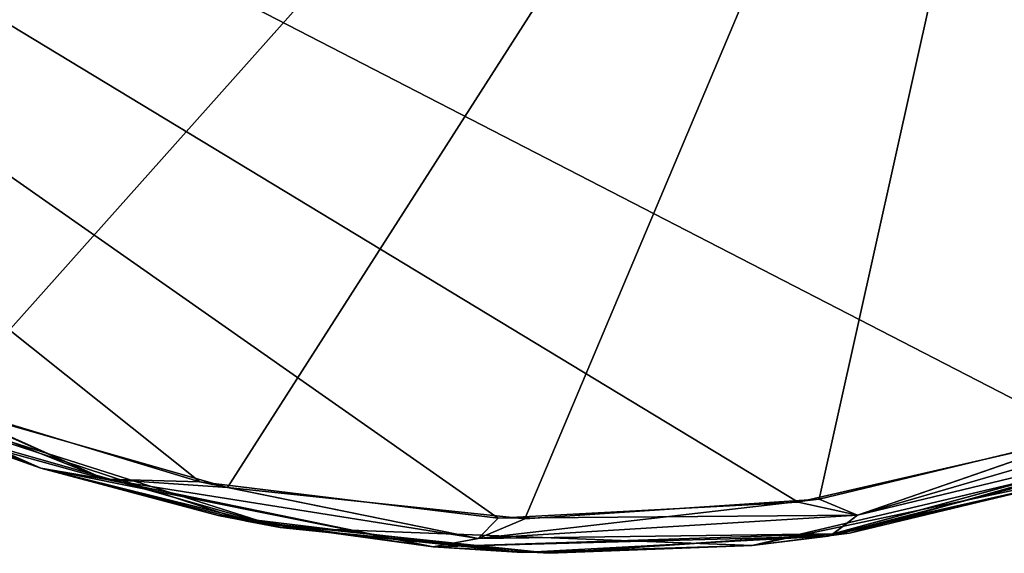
# Model space of a CAD drawing. Header units: millimetres. Extents: x -125 to 125, y -46 to 12.
# Tile 23 of 256: x -91.67 to -88.87, y -38.25 to -36.73. Entities that reach past the tile are written whole.
import ezdxf

# ---------------------------------------------------------------- set-up
doc = ezdxf.new("R2010")
doc.units = ezdxf.units.MM
doc.header["$LTSCALE"] = 26.699852
for name, color, linetype in [('145', 7, 'CONTINUOUS'), ('182', 7, 'CONTINUOUS'), ('183', 7, 'CONTINUOUS'), ('277', 7, 'CONTINUOUS'), ('294', 7, 'CONTINUOUS')]:
    doc.layers.add(name, color=color, linetype=linetype)

msp = doc.modelspace()

# ---------------------------------------------------------------- linework, layer by layer
at = {"layer": '145', "linetype": 'CONTINUOUS'}
for points in [[(-90.9287, -38.1749, 67.0979), (-92.2109, -37.7671, 79.0555), (-92.2109, -37.7671, 67.0979), (-90.9287, -38.1749, 67.0979)], [(-90.9287, -38.1749, 55.1404), (-92.2109, -37.7671, 67.0979), (-92.2109, -37.7671, 55.1404), (-90.9287, -38.1749, 55.1404)], [(-90.9287, -38.1749, 67.0979), (-92.2109, -37.7671, 67.0979), (-90.9287, -38.1749, 55.1404), (-90.9287, -38.1749, 67.0979)], [(-90.9287, -38.1749, 79.0555), (-92.2109, -37.7671, 79.0555), (-90.9287, -38.1749, 67.0979), (-90.9287, -38.1749, 79.0555)], [(-92.2109, -37.7671, 79.0555), (-90.9287, -38.1749, 79.0555), (-91.923, -37.8927, 83.3897), (-92.2109, -37.7671, 79.0555)], [(-90.9287, -38.1749, -40.5197), (-92.2109, -37.7671, -40.5197), (-90.9287, -38.1749, -52.4772), (-90.9287, -38.1749, -40.5197)], [(-90.9287, -38.1749, -52.4772), (-92.2109, -37.7671, -40.5197), (-92.2109, -37.7671, -52.4772), (-90.9287, -38.1749, -52.4772)], [(-90.9287, -38.1749, -40.5197), (-92.2109, -37.7671, -28.5622), (-92.2109, -37.7671, -40.5197), (-90.9287, -38.1749, -40.5197)], [(-90.9287, -38.1749, -28.5622), (-92.2109, -37.7671, -16.6047), (-92.2109, -37.7671, -28.5622), (-90.9287, -38.1749, -28.5622)], [(-90.9287, -38.1749, -16.6047), (-92.2109, -37.7671, -16.6047), (-90.9287, -38.1749, -28.5622), (-90.9287, -38.1749, -16.6047)], [(-90.9287, -38.1749, -28.5622), (-92.2109, -37.7671, -28.5622), (-90.9287, -38.1749, -40.5197), (-90.9287, -38.1749, -28.5622)], [(-91.6108, -38.0056, -83.7228), (-92.2109, -37.7671, -76.3922), (-91.855, -37.9193, -83.4624), (-91.6108, -38.0056, -83.7228)], [(-91.0249, -38.1571, -84.3427), (-92.2109, -37.7671, -76.3922), (-91.6108, -38.0056, -83.7228), (-91.0249, -38.1571, -84.3427)], [(-90.9287, -38.1749, -76.3922), (-92.2109, -37.7671, -76.3922), (-91.0249, -38.1571, -84.3427), (-90.9287, -38.1749, -76.3922)], [(-90.9287, -38.1749, -64.4347), (-92.2109, -37.7671, -52.4772), (-92.2109, -37.7671, -64.4347), (-90.9287, -38.1749, -64.4347)], [(-90.9287, -38.1749, -52.4772), (-92.2109, -37.7671, -52.4772), (-90.9287, -38.1749, -64.4347), (-90.9287, -38.1749, -52.4772)], [(-90.9287, -38.1749, -76.3922), (-92.2109, -37.7671, -64.4347), (-92.2109, -37.7671, -76.3922), (-90.9287, -38.1749, -76.3922)], [(-90.9287, -38.1749, -64.4347), (-92.2109, -37.7671, -64.4347), (-90.9287, -38.1749, -76.3922), (-90.9287, -38.1749, -64.4347)], [(-90.9287, -38.1749, 31.2254), (-92.2109, -37.7671, 43.1829), (-92.2109, -37.7671, 31.2254), (-90.9287, -38.1749, 31.2254)], [(-90.9287, -38.1749, 19.2679), (-92.2109, -37.7671, 31.2254), (-92.2109, -37.7671, 19.2679), (-90.9287, -38.1749, 19.2679)], [(-90.9287, -38.1749, 31.2254), (-92.2109, -37.7671, 31.2254), (-90.9287, -38.1749, 19.2679), (-90.9287, -38.1749, 31.2254)], [(-90.9287, -38.1749, 43.1829), (-92.2109, -37.7671, 43.1829), (-90.9287, -38.1749, 31.2254), (-90.9287, -38.1749, 43.1829)], [(-90.9287, -38.1749, 55.1404), (-92.2109, -37.7671, 55.1404), (-90.9287, -38.1749, 43.1829), (-90.9287, -38.1749, 55.1404)], [(-90.9287, -38.1749, 43.1829), (-92.2109, -37.7671, 55.1404), (-92.2109, -37.7671, 43.1829), (-90.9287, -38.1749, 43.1829)], [(-90.9287, -38.1749, -4.6471), (-92.2109, -37.7671, 7.3104), (-92.2109, -37.7671, -4.6471), (-90.9287, -38.1749, -4.6471)], [(-90.9287, -38.1749, -16.6047), (-92.2109, -37.7671, -4.6471), (-92.2109, -37.7671, -16.6047), (-90.9287, -38.1749, -16.6047)], [(-90.9287, -38.1749, -4.6471), (-92.2109, -37.7671, -4.6471), (-90.9287, -38.1749, -16.6047), (-90.9287, -38.1749, -4.6471)], [(-90.9287, -38.1749, 7.3104), (-92.2109, -37.7671, 19.2679), (-92.2109, -37.7671, 7.3104), (-90.9287, -38.1749, 7.3104)], [(-90.9287, -38.1749, 19.2679), (-92.2109, -37.7671, 19.2679), (-90.9287, -38.1749, 7.3104), (-90.9287, -38.1749, 19.2679)], [(-90.9287, -38.1749, 7.3104), (-92.2109, -37.7671, 7.3104), (-90.9287, -38.1749, -4.6471), (-90.9287, -38.1749, 7.3104)], [(-91.923, -37.8927, 83.3897), (-90.9287, -38.1749, 79.0555), (-91.6108, -38.0055, 83.7228), (-91.923, -37.8927, 83.3897)], [(-88.2748, -37.9168, 67.0979), (-89.5843, -38.226, 67.0979), (-88.2748, -37.9168, 55.1404), (-88.2748, -37.9168, 67.0979)], [(-88.2748, -37.9168, 55.1404), (-89.5843, -38.226, 67.0979), (-89.5843, -38.226, 55.1404), (-88.2748, -37.9168, 55.1404)], [(-88.2748, -37.9168, 79.0555), (-89.5843, -38.226, 79.0555), (-88.2748, -37.9168, 67.0979), (-88.2748, -37.9168, 79.0555)], [(-89.5843, -38.226, 79.0555), (-88.2748, -37.9168, 79.0555), (-89.3673, -38.2001, 86.0612), (-89.5843, -38.226, 79.0555)], [(-88.2748, -37.9168, 67.0979), (-89.5843, -38.226, 79.0555), (-89.5843, -38.226, 67.0979), (-88.2748, -37.9168, 67.0979)], [(-88.2748, -37.9168, -52.4772), (-89.5843, -38.226, -40.5197), (-89.5843, -38.226, -52.4772), (-88.2748, -37.9168, -52.4772)], [(-88.2748, -37.9168, -40.5197), (-89.5843, -38.226, -40.5197), (-88.2748, -37.9168, -52.4772), (-88.2748, -37.9168, -40.5197)], [(-88.2748, -37.9168, -52.4772), (-89.5843, -38.226, -52.4772), (-88.2748, -37.9168, -64.4347), (-88.2748, -37.9168, -52.4772)], [(-88.2748, -37.9168, -28.5622), (-89.5843, -38.226, -16.6047), (-89.5843, -38.226, -28.5622), (-88.2748, -37.9168, -28.5622)], [(-88.2748, -37.9168, -40.5197), (-89.5843, -38.226, -28.5622), (-89.5843, -38.226, -40.5197), (-88.2748, -37.9168, -40.5197)], [(-88.2748, -37.9168, -28.5622), (-89.5843, -38.226, -28.5622), (-88.2748, -37.9168, -40.5197), (-88.2748, -37.9168, -28.5622)], [(-88.2748, -37.9168, -76.3922), (-89.5843, -38.226, -76.3922), (-88.4974, -37.9963, -86.9429), (-88.2748, -37.9168, -76.3922)], [(-88.2748, -37.9168, -64.4347), (-89.5843, -38.226, -52.4772), (-89.5843, -38.226, -64.4347), (-88.2748, -37.9168, -64.4347)], [(-88.2748, -37.9168, -76.3922), (-89.5843, -38.226, -64.4347), (-89.5843, -38.226, -76.3922), (-88.2748, -37.9168, -76.3922)], [(-88.2748, -37.9168, -64.4347), (-89.5843, -38.226, -64.4347), (-88.2748, -37.9168, -76.3922), (-88.2748, -37.9168, -64.4347)], [(-88.2748, -37.9168, -16.6047), (-89.5843, -38.226, -16.6047), (-88.2748, -37.9168, -28.5622), (-88.2748, -37.9168, -16.6047)], [(-88.2748, -37.9168, 31.2254), (-89.5843, -38.226, 31.2254), (-88.2748, -37.9168, 19.2679), (-88.2748, -37.9168, 31.2254)], [(-88.2748, -37.9168, 19.2679), (-89.5843, -38.226, 31.2254), (-89.5843, -38.226, 19.2679), (-88.2748, -37.9168, 19.2679)], [(-88.2748, -37.9168, 43.1829), (-89.5843, -38.226, 55.1404), (-89.5843, -38.226, 43.1829), (-88.2748, -37.9168, 43.1829)], [(-88.2748, -37.9168, 55.1404), (-89.5843, -38.226, 55.1404), (-88.2748, -37.9168, 43.1829), (-88.2748, -37.9168, 55.1404)], [(-88.2748, -37.9168, 31.2254), (-89.5843, -38.226, 43.1829), (-89.5843, -38.226, 31.2254), (-88.2748, -37.9168, 31.2254)], [(-88.2748, -37.9168, 43.1829), (-89.5843, -38.226, 43.1829), (-88.2748, -37.9168, 31.2254), (-88.2748, -37.9168, 43.1829)], [(-88.2748, -37.9168, -4.6471), (-89.5843, -38.226, -4.6471), (-88.2748, -37.9168, -16.6047), (-88.2748, -37.9168, -4.6471)], [(-88.2748, -37.9168, -16.6047), (-89.5843, -38.226, -4.6471), (-89.5843, -38.226, -16.6047), (-88.2748, -37.9168, -16.6047)], [(-88.2748, -37.9168, 7.3104), (-89.5843, -38.226, 19.2679), (-89.5843, -38.226, 7.3104), (-88.2748, -37.9168, 7.3104)], [(-88.2748, -37.9168, 19.2679), (-89.5843, -38.226, 19.2679), (-88.2748, -37.9168, 7.3104), (-88.2748, -37.9168, 19.2679)], [(-88.2748, -37.9168, -4.6471), (-89.5843, -38.226, 7.3104), (-89.5843, -38.226, -4.6471), (-88.2748, -37.9168, -4.6471)], [(-88.2748, -37.9168, 7.3104), (-89.5843, -38.226, 7.3104), (-88.2748, -37.9168, -4.6471), (-88.2748, -37.9168, 7.3104)], [(-89.3673, -38.2001, 86.0612), (-88.2748, -37.9168, 79.0555), (-88.5326, -38.0078, 86.9075), (-89.3673, -38.2001, 86.0612)], [(-88.4974, -37.9963, -86.9429), (-89.5843, -38.226, -76.3922), (-89.3065, -38.1911, -86.1233), (-88.4974, -37.9963, -86.9429)], [(-91.6108, -38.0055, 83.7228), (-90.9287, -38.1749, 79.0555), (-91.1052, -38.1407, 84.2581), (-91.6108, -38.0055, 83.7228)], [(-91.1052, -38.1407, 84.2581), (-90.9287, -38.1749, 79.0555), (-90.2387, -38.2466, 85.1643), (-91.1052, -38.1407, 84.2581)], [(-90.1613, -38.2486, -85.2446), (-90.9287, -38.1749, -76.3922), (-91.0249, -38.1571, -84.3427), (-90.1613, -38.2486, -85.2446)], [(-89.5843, -38.226, 55.1404), (-90.9287, -38.1749, 67.0979), (-90.9287, -38.1749, 55.1404), (-89.5843, -38.226, 55.1404)], [(-89.5843, -38.226, 67.0979), (-90.9287, -38.1749, 67.0979), (-89.5843, -38.226, 55.1404), (-89.5843, -38.226, 67.0979)], [(-90.9287, -38.1749, 79.0555), (-89.5843, -38.226, 79.0555), (-90.2387, -38.2466, 85.1643), (-90.9287, -38.1749, 79.0555)], [(-89.5843, -38.226, 67.0979), (-90.9287, -38.1749, 79.0555), (-90.9287, -38.1749, 67.0979), (-89.5843, -38.226, 67.0979)], [(-89.5843, -38.226, 79.0555), (-90.9287, -38.1749, 79.0555), (-89.5843, -38.226, 67.0979), (-89.5843, -38.226, 79.0555)], [(-89.5843, -38.226, 43.1829), (-90.9287, -38.1749, 55.1404), (-90.9287, -38.1749, 43.1829), (-89.5843, -38.226, 43.1829)], [(-89.5843, -38.226, 55.1404), (-90.9287, -38.1749, 55.1404), (-89.5843, -38.226, 43.1829), (-89.5843, -38.226, 55.1404)], [(-89.5843, -38.226, -40.5197), (-90.9287, -38.1749, -40.5197), (-89.5843, -38.226, -52.4772), (-89.5843, -38.226, -40.5197)], [(-89.5843, -38.226, -52.4772), (-90.9287, -38.1749, -40.5197), (-90.9287, -38.1749, -52.4772), (-89.5843, -38.226, -52.4772)], [(-89.5843, -38.226, -28.5622), (-90.9287, -38.1749, -16.6047), (-90.9287, -38.1749, -28.5622), (-89.5843, -38.226, -28.5622)], [(-89.5843, -38.226, -16.6047), (-90.9287, -38.1749, -16.6047), (-89.5843, -38.226, -28.5622), (-89.5843, -38.226, -16.6047)], [(-89.5843, -38.226, -40.5197), (-90.9287, -38.1749, -28.5622), (-90.9287, -38.1749, -40.5197), (-89.5843, -38.226, -40.5197)], [(-89.5843, -38.226, -28.5622), (-90.9287, -38.1749, -28.5622), (-89.5843, -38.226, -40.5197), (-89.5843, -38.226, -28.5622)], [(-89.5843, -38.226, -76.3922), (-90.9287, -38.1749, -76.3922), (-90.1613, -38.2486, -85.2446), (-89.5843, -38.226, -76.3922)], [(-89.5843, -38.226, -64.4347), (-90.9287, -38.1749, -52.4772), (-90.9287, -38.1749, -64.4347), (-89.5843, -38.226, -64.4347)], [(-89.5843, -38.226, -52.4772), (-90.9287, -38.1749, -52.4772), (-89.5843, -38.226, -64.4347), (-89.5843, -38.226, -52.4772)], [(-89.5843, -38.226, -76.3922), (-90.9287, -38.1749, -64.4347), (-90.9287, -38.1749, -76.3922), (-89.5843, -38.226, -76.3922)], [(-89.5843, -38.226, -64.4347), (-90.9287, -38.1749, -64.4347), (-89.5843, -38.226, -76.3922), (-89.5843, -38.226, -64.4347)], [(-89.5843, -38.226, 31.2254), (-90.9287, -38.1749, 43.1829), (-90.9287, -38.1749, 31.2254), (-89.5843, -38.226, 31.2254)], [(-89.5843, -38.226, 19.2679), (-90.9287, -38.1749, 31.2254), (-90.9287, -38.1749, 19.2679), (-89.5843, -38.226, 19.2679)], [(-89.5843, -38.226, 31.2254), (-90.9287, -38.1749, 31.2254), (-89.5843, -38.226, 19.2679), (-89.5843, -38.226, 31.2254)], [(-89.5843, -38.226, 43.1829), (-90.9287, -38.1749, 43.1829), (-89.5843, -38.226, 31.2254), (-89.5843, -38.226, 43.1829)], [(-89.5843, -38.226, -4.6471), (-90.9287, -38.1749, -4.6471), (-89.5843, -38.226, -16.6047), (-89.5843, -38.226, -4.6471)], [(-89.5843, -38.226, -16.6047), (-90.9287, -38.1749, -4.6471), (-90.9287, -38.1749, -16.6047), (-89.5843, -38.226, -16.6047)], [(-89.5843, -38.226, -4.6471), (-90.9287, -38.1749, 7.3104), (-90.9287, -38.1749, -4.6471), (-89.5843, -38.226, -4.6471)], [(-89.5843, -38.226, 7.3104), (-90.9287, -38.1749, 19.2679), (-90.9287, -38.1749, 7.3104), (-89.5843, -38.226, 7.3104)], [(-89.5843, -38.226, 19.2679), (-90.9287, -38.1749, 19.2679), (-89.5843, -38.226, 7.3104), (-89.5843, -38.226, 19.2679)], [(-89.5843, -38.226, 7.3104), (-90.9287, -38.1749, 7.3104), (-89.5843, -38.226, -4.6471), (-89.5843, -38.226, 7.3104)], [(-90.2387, -38.2466, 85.1643), (-89.5843, -38.226, 79.0555), (-89.3673, -38.2001, 86.0612), (-90.2387, -38.2466, 85.1643)], [(-89.3065, -38.1911, -86.1233), (-89.5843, -38.226, -76.3922), (-90.1613, -38.2486, -85.2446), (-89.3065, -38.1911, -86.1233)]]:
    msp.add_3dface(points, dxfattribs=at)
at = {"layer": '182', "color": 7, "linetype": 'CONTINUOUS'}
for points in [[(-94.2208, -35.9696, -80.9448), (-88.4824, -33.9986, -87.2298), (-93.2766, -37.0185, -82.0034), (-94.2208, -35.9696, -80.9448)], [(-93.2766, -37.0185, -82.0034), (-88.4824, -33.9986, -87.2298), (-92.635, -37.4701, -82.7157), (-93.2766, -37.0185, -82.0034)], [(-92.635, -37.4701, -82.7157), (-88.4824, -33.9986, -87.2298), (-91.8932, -37.8277, -83.5297), (-92.635, -37.4701, -82.7157)], [(-91.8932, -37.8277, -83.5297), (-88.4824, -33.9986, -87.2298), (-91.0791, -38.0607, -84.4107), (-91.8932, -37.8277, -83.5297)], [(-91.0791, -38.0607, -84.4107), (-88.4824, -33.9986, -87.2298), (-90.2321, -38.1504, -85.3133), (-91.0791, -38.0607, -84.4107)], [(-90.2321, -38.1504, -85.3133), (-88.4824, -33.9986, -87.2298), (-89.3937, -38.094, -86.1927), (-90.2321, -38.1504, -85.3133)], [(-89.3937, -38.094, -86.1927), (-88.4824, -33.9986, -87.2298), (-88.6002, -37.9031, -87.013), (-89.3937, -38.094, -86.1927)]]:
    msp.add_3dface(points, dxfattribs=at)
at = {"layer": '183', "color": 7, "linetype": 'CONTINUOUS'}
for points in [[(-91.96, -37.8016, 83.4569), (-91.1579, -38.0446, 84.326), (-96.2217, -33.9986, 78.6102), (-91.96, -37.8016, 83.4569)], [(-91.1579, -38.0446, 84.326), (-90.308, -38.1483, 85.2329), (-96.2217, -33.9986, 78.6102), (-91.1579, -38.0446, 84.326)], [(-90.308, -38.1483, 85.2329), (-89.4534, -38.1028, 86.1306), (-96.2217, -33.9986, 78.6102), (-90.308, -38.1483, 85.2329)], [(-96.2217, -33.9986, 78.6102), (-88.6347, -37.9144, 86.9775), (-88.4848, -33.9986, 87.2274), (-96.2217, -33.9986, 78.6102)], [(-89.4534, -38.1028, 86.1306), (-88.6347, -37.9144, 86.9775), (-96.2217, -33.9986, 78.6102), (-89.4534, -38.1028, 86.1306)]]:
    msp.add_3dface(points, dxfattribs=at)
at = {"layer": '277', "linetype": 'CONTINUOUS'}
for points in [[(-91.4286, -38.0369, -84.0014), (-91.855, -37.9193, -83.4624), (-92.4516, -37.6292, -82.8849), (-91.4286, -38.0369, -84.0014)], [(-91.8932, -37.8277, -83.5297), (-91.4286, -38.0369, -84.0014), (-92.4516, -37.6292, -82.8849), (-91.8932, -37.8277, -83.5297)], [(-91.8932, -37.8277, -83.5297), (-91.0791, -38.0607, -84.4107), (-91.4286, -38.0369, -84.0014), (-91.8932, -37.8277, -83.5297)], [(-88.2132, -37.8272, -87.3772), (-88.222, -37.883, -87.2895), (-89.284, -38.1401, -86.2749), (-88.2132, -37.8272, -87.3772)], [(-88.6002, -37.9031, -87.013), (-88.2132, -37.8272, -87.3772), (-89.284, -38.1401, -86.2749), (-88.6002, -37.9031, -87.013)], [(-89.3065, -38.1911, -86.1233), (-89.3539, -38.1926, -86.1226), (-88.222, -37.883, -87.2895), (-89.3065, -38.1911, -86.1233)], [(-88.222, -37.883, -87.2895), (-89.3539, -38.1926, -86.1226), (-89.284, -38.1401, -86.2749), (-88.222, -37.883, -87.2895)], [(-88.4974, -37.9963, -86.9429), (-89.3065, -38.1911, -86.1233), (-88.222, -37.883, -87.2895), (-88.4974, -37.9963, -86.9429)], [(-91.6108, -38.0056, -83.7228), (-91.855, -37.9193, -83.4624), (-91.4286, -38.0369, -84.0014), (-91.6108, -38.0056, -83.7228)], [(-89.3937, -38.094, -86.1927), (-88.6002, -37.9031, -87.013), (-89.284, -38.1401, -86.2749), (-89.3937, -38.094, -86.1927)], [(-90.4931, -38.23, -84.9239), (-91.6108, -38.0056, -83.7228), (-91.4286, -38.0369, -84.0014), (-90.4931, -38.23, -84.9239)], [(-91.0249, -38.1571, -84.3427), (-91.6108, -38.0056, -83.7228), (-90.4931, -38.23, -84.9239), (-91.0249, -38.1571, -84.3427)], [(-91.0791, -38.0607, -84.4107), (-90.3646, -38.2064, -85.1406), (-91.4286, -38.0369, -84.0014), (-91.0791, -38.0607, -84.4107)], [(-90.3646, -38.2064, -85.1406), (-90.4931, -38.23, -84.9239), (-91.4286, -38.0369, -84.0014), (-90.3646, -38.2064, -85.1406)], [(-91.0791, -38.0607, -84.4107), (-90.2321, -38.1504, -85.3133), (-90.3646, -38.2064, -85.1406), (-91.0791, -38.0607, -84.4107)], [(-89.3937, -38.094, -86.1927), (-89.284, -38.1401, -86.2749), (-90.3646, -38.2064, -85.1406), (-89.3937, -38.094, -86.1927)], [(-90.2321, -38.1504, -85.3133), (-89.3937, -38.094, -86.1927), (-90.3646, -38.2064, -85.1406), (-90.2321, -38.1504, -85.3133)], [(-89.284, -38.1401, -86.2749), (-89.3539, -38.1926, -86.1226), (-90.3646, -38.2064, -85.1406), (-89.284, -38.1401, -86.2749)], [(-90.1613, -38.2486, -85.2446), (-91.0249, -38.1571, -84.3427), (-90.4931, -38.23, -84.9239), (-90.1613, -38.2486, -85.2446)], [(-90.1613, -38.2486, -85.2446), (-90.4931, -38.23, -84.9239), (-89.3539, -38.1926, -86.1226), (-90.1613, -38.2486, -85.2446)], [(-89.3539, -38.1926, -86.1226), (-90.4931, -38.23, -84.9239), (-90.3646, -38.2064, -85.1406), (-89.3539, -38.1926, -86.1226)], [(-89.3065, -38.1911, -86.1233), (-90.1613, -38.2486, -85.2446), (-89.3539, -38.1926, -86.1226), (-89.3065, -38.1911, -86.1233)]]:
    msp.add_3dface(points, dxfattribs=at)
at = {"layer": '294', "linetype": 'CONTINUOUS'}
for points in [[(-91.96, -37.8016, 83.4569), (-92.4516, -37.6291, 82.8849), (-91.4286, -38.0369, 84.0014), (-91.96, -37.8016, 83.4569)], [(-91.923, -37.8927, 83.3897), (-91.6108, -38.0055, 83.7228), (-92.4516, -37.6291, 82.8849), (-91.923, -37.8927, 83.3897)], [(-92.4516, -37.6291, 82.8849), (-91.6108, -38.0055, 83.7228), (-91.4286, -38.0369, 84.0014), (-92.4516, -37.6291, 82.8849)], [(-91.1579, -38.0446, 84.326), (-91.96, -37.8016, 83.4569), (-91.4286, -38.0369, 84.0014), (-91.1579, -38.0446, 84.326)], [(-89.284, -38.1401, 86.2749), (-88.2219, -37.883, 87.2895), (-88.2132, -37.8272, 87.3772), (-89.284, -38.1401, 86.2749)], [(-88.6347, -37.9144, 86.9775), (-89.284, -38.1401, 86.2749), (-88.2132, -37.8272, 87.3772), (-88.6347, -37.9144, 86.9775)], [(-89.3538, -38.1926, 86.1227), (-88.2219, -37.883, 87.2895), (-89.284, -38.1401, 86.2749), (-89.3538, -38.1926, 86.1227)], [(-89.3538, -38.1926, 86.1227), (-88.5326, -38.0078, 86.9075), (-88.2219, -37.883, 87.2895), (-89.3538, -38.1926, 86.1227)], [(-88.6347, -37.9144, 86.9775), (-89.4534, -38.1028, 86.1306), (-89.284, -38.1401, 86.2749), (-88.6347, -37.9144, 86.9775)], [(-91.6108, -38.0055, 83.7228), (-90.493, -38.23, 84.924), (-91.4286, -38.0369, 84.0014), (-91.6108, -38.0055, 83.7228)], [(-91.6108, -38.0055, 83.7228), (-91.1052, -38.1407, 84.2581), (-90.493, -38.23, 84.924), (-91.6108, -38.0055, 83.7228)], [(-89.3673, -38.2001, 86.0612), (-88.5326, -38.0078, 86.9075), (-89.3538, -38.1926, 86.1227), (-89.3673, -38.2001, 86.0612)], [(-91.1579, -38.0446, 84.326), (-91.4286, -38.0369, 84.0014), (-90.3646, -38.2064, 85.1406), (-91.1579, -38.0446, 84.326)], [(-91.4286, -38.0369, 84.0014), (-90.493, -38.23, 84.924), (-90.3646, -38.2064, 85.1406), (-91.4286, -38.0369, 84.0014)], [(-90.308, -38.1483, 85.2329), (-91.1579, -38.0446, 84.326), (-90.3646, -38.2064, 85.1406), (-90.308, -38.1483, 85.2329)], [(-89.4534, -38.1028, 86.1306), (-90.308, -38.1483, 85.2329), (-89.284, -38.1401, 86.2749), (-89.4534, -38.1028, 86.1306)], [(-91.1052, -38.1407, 84.2581), (-90.2387, -38.2466, 85.1643), (-90.493, -38.23, 84.924), (-91.1052, -38.1407, 84.2581)], [(-90.3646, -38.2064, 85.1406), (-89.3538, -38.1926, 86.1227), (-89.284, -38.1401, 86.2749), (-90.3646, -38.2064, 85.1406)], [(-90.308, -38.1483, 85.2329), (-90.3646, -38.2064, 85.1406), (-89.284, -38.1401, 86.2749), (-90.308, -38.1483, 85.2329)], [(-90.493, -38.23, 84.924), (-89.3538, -38.1926, 86.1227), (-90.3646, -38.2064, 85.1406), (-90.493, -38.23, 84.924)], [(-90.493, -38.23, 84.924), (-89.3673, -38.2001, 86.0612), (-89.3538, -38.1926, 86.1227), (-90.493, -38.23, 84.924)], [(-90.2387, -38.2466, 85.1643), (-89.3673, -38.2001, 86.0612), (-90.493, -38.23, 84.924), (-90.2387, -38.2466, 85.1643)]]:
    msp.add_3dface(points, dxfattribs=at)

doc.saveas('drawing.dxf')
